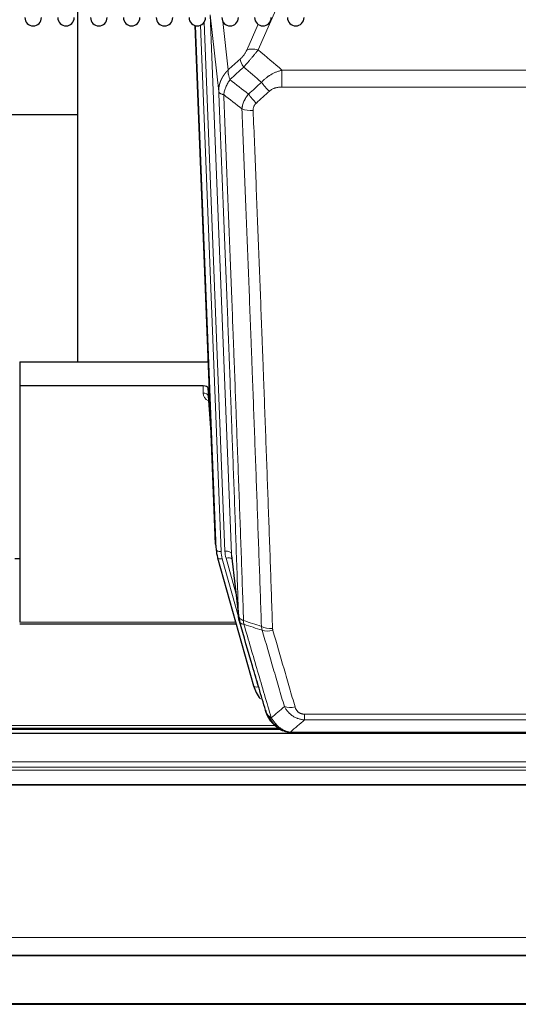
# Model space of a CAD drawing. Header units: inches. Extents: x 0 to 23760, y -13 to 16800.
# Tile 66 of 256: x 6342 to 6648, y 5847 to 6453. Entities that reach past the tile are written whole.
import ezdxf

# ---------------------------------------------------------------- set-up
doc = ezdxf.new("R2010")
doc.units = ezdxf.units.IN
doc.layers.add('1', color=7, linetype='Continuous', true_color=0xffffff)
doc.layers.add('254', color=7, linetype='Continuous', true_color=0xffffff)

msp = doc.modelspace()

# ---------------------------------------------------------------- linework, layer by layer
at = {"layer": '1', "color": 2, "linetype": 'Continuous', "lineweight": 25}
for p, q in [((6377.174, 6469.515), (6377.174, 6242.715)), ((6462.109, 6130.421), (6449.536, 6449.784)), ((6377.111, 6394.75), (6305.102, 6394.75)), ((6341.514, 6242.708), (6457.688, 6242.708)), ((6341.514, 6242.708), (6341.514, 6227.898)), ((6341.514, 6227.898), (6341.514, 6082.43)), ((6454.416, 6227.898), (6341.514, 6227.898)), ((6457.415, 6226.648), (6457.404, 6222.071)), ((6459.238, 6203.366), (6457.415, 6226.648)), ((6457.411, 6221.892), (6459.618, 6193.692)), ((6462.231, 6128.836), (6462.605, 6125.577)), ((6471.906, 6123.435), (6476.322, 6084.916)), ((6463.267, 6122.211), (6463.286, 6122.115)), ((6463.286, 6122.115), (6485.46, 6043.229)), ((6341.514, 6081.399), (6474.732, 6081.399)), ((6177.519, 6016.643), (6501.441, 6016.643)), ((6503.511, 6015.613), (6503.411, 6015.641)), ((6864.013, 6013.946), (5725.013, 6013.946)), ((6510.453, 6014.137), (6728.574, 6014.137)), ((5725.013, 5877.453), (6864.013, 5877.453)), ((5725.013, 5877.271), (6864.013, 5877.271)), ((5725.013, 5847.143), (6864.013, 5847.143))]:
    msp.add_line(p, q, dxfattribs=at)
at = {"layer": '1', "color": 110, "linetype": 'Continuous', "lineweight": 13}
for p, q in [((6503.681, 6469.878), (6488.301, 6434.847)), ((6455.006, 6451.818), (6467.824, 6126.235)), ((6458.75, 6456.502), (6471.816, 6124.608)), ((6463.998, 6409.096), (6458.75, 6456.502)), ((6466.503, 6452.344), (6469.812, 6422.448)), ((6462.483, 6127.162), (6449.784, 6449.725)), ((6452.719, 6449.994), (6465.477, 6125.942)), ((6481.239, 6434.698), (6488.219, 6450.596)), ((6502.927, 6422.328), (6736.1, 6422.328)), ((6502.927, 6411.896), (6502.927, 6422.328)), ((6736.1, 6411.896), (6502.927, 6411.896)), ((6454.406, 6223.482), (6454.416, 6227.898)), ((6457.404, 6222.071), (6459.611, 6193.884)), ((6462.109, 6130.421), (6462.483, 6127.162)), ((6471.816, 6124.608), (6476.193, 6086.428)), ((6466.174, 6121.541), (6476.247, 6085.707)), ((6474.547, 6100.396), (6468.521, 6121.834)), ((6341.514, 6082.43), (6474.445, 6082.43)), ((6483.623, 6059.466), (6488.348, 6042.655)), ((6516.842, 6022.268), (6516.842, 6025.801)), ((6516.842, 6025.801), (6722.185, 6025.801)), ((6722.185, 6022.268), (6516.842, 6022.268)), ((6178.336, 6017.204), (6500.623, 6017.204)), ((6180.269, 6018.817), (6498.616, 6018.817)), ((6503.411, 6015.641), (6503.343, 6015.799)), ((6508.111, 6014.8), (6730.916, 6014.8)), ((5725.013, 5996.489), (6864.013, 5996.489)), ((5725.013, 5993.247), (6864.013, 5993.247)), ((5725.013, 5991.403), (6864.013, 5991.403)), ((5725.013, 5982.489), (6864.013, 5982.489)), ((5725.013, 5982.045), (6864.013, 5982.045)), ((5725.013, 5888.218), (6864.013, 5888.218)), ((5725.013, 5847.688), (6864.013, 5847.688))]:
    msp.add_line(p, q, dxfattribs=at)
at = {"layer": '1', "color": 2, "linetype": 'Continuous', "lineweight": 25}
for centre in [(6349.814, 6454.724), (6370.014, 6454.724), (6390.214, 6454.724), (6410.414, 6454.724), (6430.614, 6454.724), (6450.814, 6454.724), (6471.014, 6454.724), (6491.214, 6454.724), (6511.414, 6454.724)]:
    msp.add_arc(centre, 5.1, 180, 0, dxfattribs=at)
at = {"layer": '1', "color": 110, "linetype": 'Continuous', "lineweight": 13}
for centre, major_axis, ratio, start_param, end_param in [((6488.301, 6428.676), (-9.156, 4.02), 0.5833249, 4.9631119, 5.806783), ((6484.213, 6423.078), (6.719, -7.407), 0.3029797, 3.5431496, 4.2886573), ((6495.169, 6413.691), (6.736, -7.391), 0.3030979, 4.2875497, 5.03344), ((6487.16, 6406.398), (6.729, -7.397), 0.3051216, 4.2889758, 5.0360109), ((6485.188, 6401.805), (-9.992, -0.404), 0.431453, 0.7935197, 1.5533391), ((6460.409, 6223.482), (-6.003, -0.046), 0.8757409, 6.2743462, 7.3700502), ((6454.406, 6222.028), (-3, 0.007), 0.4848086, 3.1763596, 4.7135294), ((6465.477, 6127.328), (2.998, 0.118), 0.4614673, 3.175787, 4.6942235), ((6489.495, 6126.692), (-24.033, -0.038), 0.8858289, 0.0334668, 0.2426182), ((6467.824, 6124.388), (3.997, 0.157), 0.4614673, 0.0341943, 1.5526308), ((6491.842, 6126.985), (-24.033, -0.038), 0.8858289, 0.0334668, 0.2426182), ((6466.174, 6122.926), (2.888, 0.812), 0.4480327, 3.1416079, 4.5871119), ((6468.521, 6119.987), (3.851, 1.082), 0.4480327, 0.2500116, 1.4455193), ((6497.147, 6084.078), (-9.994, -0.345), 0.559112, 0.7940626, 1.551472), ((6497.334, 6082.905), (-9.604, -2.788), 0.5442898, 0.6684637, 1.414101), ((6488.348, 6044.04), (2.888, 0.812), 0.4480327, 3.1416079, 4.5871119), ((6510.995, 6036.023), (-9.598, -2.808), 0.562843, 0.6646512, 1.4076092)]:
    msp.add_ellipse(centre, major_axis=major_axis, ratio=ratio, start_param=start_param, end_param=end_param, dxfattribs=at)
at = {"layer": '1', "color": 2, "linetype": 'Continuous', "lineweight": 25}
for centre, major_axis, ratio, start_param, end_param in [((6454.417, 6226.604), (3, 0), 0.4313147, 0.033781, 1.5709509), ((6489.13, 6131.264), (-27.037, -0.043), 0.8858289, 0.0334668, 0.0997972), ((6489.495, 6128.078), (-27.027, -0.37), 0.8864308, 0.02276, 0.2319114), ((6511.655, 6049.242), (-27.014, -0.465), 0.8900028, 0.2292736, 0.603805)]:
    msp.add_ellipse(centre, major_axis=major_axis, ratio=ratio, start_param=start_param, end_param=end_param, dxfattribs=at)
at = {"layer": '1', "color": 110, "linetype": 'Continuous', "lineweight": 13}
for points, knots in [([(6481.239, 6434.698), (6481.214, 6434.64), (6481.188, 6434.582), (6481.135, 6434.466), (6481.108, 6434.408), (6481.025, 6434.232), (6480.968, 6434.114), (6480.788, 6433.759), (6480.66, 6433.52), (6480.452, 6433.157), (6480.38, 6433.036), (6480.268, 6432.852), (6480.212, 6432.76), (6480.153, 6432.668), (6480.114, 6432.606), (6480.094, 6432.575), (6479.915, 6432.297), (6479.748, 6432.052), (6479.397, 6431.566), (6479.213, 6431.325), (6478.973, 6431.026), (6478.9, 6430.937), (6478.826, 6430.847), (6478.776, 6430.788), (6478.751, 6430.758), (6478.626, 6430.611), (6478.525, 6430.494), (6478.218, 6430.151), (6478.01, 6429.931), (6477.586, 6429.504), (6477.371, 6429.298), (6477.152, 6429.1)], [0, 0, 0, 0, 0.03125, 0.03125, 0.0625, 0.0625, 0.125, 0.125, 0.25, 0.25, 0.3125, 0.3125, 0.34375, 0.359375, 0.359375, 0.375, 0.375, 0.5, 0.5, 0.625, 0.625, 0.65625, 0.671875, 0.671875, 0.6875, 0.6875, 0.75, 0.75, 0.875, 0.875, 1, 1, 1, 1]), ([(6479.405, 6424.267), (6479.789, 6424.706), (6480.559, 6425.59), (6481.335, 6426.489), (6481.919, 6427.17), (6482.114, 6427.397), (6482.358, 6427.683), (6482.407, 6427.741), (6482.504, 6427.855), (6482.651, 6428.027), (6482.796, 6428.198), (6483.28, 6428.768), (6483.664, 6429.222), (6484.423, 6430.125), (6484.798, 6430.574), (6485.263, 6431.133), (6485.356, 6431.245), (6485.54, 6431.467), (6485.815, 6431.799), (6486.085, 6432.126), (6486.62, 6432.776), (6486.967, 6433.201), (6487.477, 6433.827), (6487.645, 6434.034), (6487.893, 6434.342), (6487.976, 6434.444), (6488.139, 6434.647), (6488.22, 6434.747), (6488.301, 6434.847)], [0, 0, 0, 0, 0.125, 0.25, 0.25, 0.3125, 0.3125, 0.328125, 0.328125, 0.34375, 0.375, 0.375, 0.5, 0.5, 0.625, 0.625, 0.65625, 0.65625, 0.6875, 0.75, 0.75, 0.875, 0.875, 0.9375, 0.9375, 0.96875, 0.96875, 1, 1, 1, 1]), ([(6463.998, 6409.096), (6463.997, 6409.116), (6463.995, 6409.156), (6463.994, 6409.215), (6463.992, 6409.275), (6463.991, 6409.335), (6463.989, 6409.394), (6463.989, 6409.454), (6463.988, 6409.514), (6463.987, 6409.574), (6463.987, 6409.633), (6463.987, 6409.693), (6463.988, 6409.752), (6463.988, 6409.812), (6463.989, 6409.872), (6463.99, 6409.931), (6463.991, 6409.991), (6463.992, 6410.05), (6463.994, 6410.11), (6463.996, 6410.169), (6463.998, 6410.229), (6464.001, 6410.288), (6464.003, 6410.348), (6464.006, 6410.407), (6464.009, 6410.467), (6464.012, 6410.526), (6464.016, 6410.585), (6464.02, 6410.645), (6464.024, 6410.704), (6464.028, 6410.763), (6464.032, 6410.823), (6464.037, 6410.882), (6464.042, 6410.941), (6464.047, 6411), (6464.052, 6411.059), (6464.058, 6411.119), (6464.064, 6411.178), (6464.07, 6411.237), (6464.076, 6411.296), (6464.083, 6411.355), (6464.089, 6411.414), (6464.096, 6411.473), (6464.103, 6411.532), (6464.111, 6411.59), (6464.118, 6411.649), (6464.126, 6411.708), (6464.134, 6411.767), (6464.142, 6411.825), (6464.151, 6411.884), (6464.16, 6411.943), (6464.168, 6412.001), (6464.178, 6412.06), (6464.187, 6412.118), (6464.197, 6412.177), (6464.206, 6412.235), (6464.216, 6412.294), (6464.227, 6412.352), (6464.237, 6412.41), (6464.248, 6412.469), (6464.259, 6412.527), (6464.27, 6412.585), (6464.281, 6412.643), (6464.292, 6412.701), (6464.304, 6412.759), (6464.316, 6412.817), (6464.328, 6412.875), (6464.341, 6412.933), (6464.353, 6412.991), (6464.366, 6413.049), (6464.379, 6413.107), (6464.392, 6413.164), (6464.406, 6413.222), (6464.419, 6413.279), (6464.433, 6413.337), (6464.447, 6413.394), (6464.461, 6413.452), (6464.476, 6413.509), (6464.49, 6413.567), (6464.505, 6413.624), (6464.52, 6413.681), (6464.535, 6413.738), (6464.551, 6413.795), (6464.567, 6413.852), (6464.582, 6413.909), (6464.599, 6413.966), (6464.615, 6414.023), (6464.631, 6414.08), (6464.648, 6414.136), (6464.665, 6414.193), (6464.682, 6414.25), (6464.699, 6414.306), (6464.717, 6414.363), (6464.734, 6414.419), (6464.752, 6414.476), (6464.77, 6414.532), (6464.788, 6414.588), (6464.807, 6414.644), (6464.826, 6414.7), (6464.844, 6414.756), (6464.863, 6414.812), (6464.883, 6414.868), (6464.902, 6414.924), (6464.922, 6414.98), (6464.941, 6415.035), (6464.961, 6415.091), (6464.982, 6415.146), (6465.002, 6415.202), (6465.022, 6415.257), (6465.043, 6415.313), (6465.064, 6415.368), (6465.085, 6415.423), (6465.107, 6415.478), (6465.128, 6415.533), (6465.15, 6415.588), (6465.172, 6415.643), (6465.194, 6415.698), (6465.216, 6415.752), (6465.238, 6415.807), (6465.261, 6415.862), (6465.284, 6415.916), (6465.307, 6415.971), (6465.33, 6416.025), (6465.353, 6416.079), (6465.377, 6416.133), (6465.4, 6416.188), (6465.424, 6416.242), (6465.448, 6416.295), (6465.472, 6416.349), (6465.497, 6416.403), (6465.521, 6416.457), (6465.546, 6416.51), (6465.571, 6416.564), (6465.596, 6416.617), (6465.621, 6416.671), (6465.647, 6416.724), (6465.672, 6416.777), (6465.698, 6416.83), (6465.724, 6416.883), (6465.75, 6416.936), (6465.776, 6416.989), (6465.803, 6417.042), (6465.829, 6417.095), (6465.856, 6417.147), (6465.883, 6417.2), (6465.91, 6417.252), (6465.938, 6417.304), (6465.965, 6417.357), (6465.993, 6417.409), (6466.02, 6417.461), (6466.048, 6417.513), (6466.076, 6417.565), (6466.105, 6417.617), (6466.133, 6417.668), (6466.162, 6417.72), (6466.191, 6417.771), (6466.219, 6417.823), (6466.249, 6417.874), (6466.278, 6417.925), (6466.307, 6417.977), (6466.337, 6418.028), (6466.366, 6418.079), (6466.396, 6418.129), (6466.426, 6418.18), (6466.457, 6418.231), (6466.487, 6418.282), (6466.517, 6418.332), (6466.548, 6418.382), (6466.579, 6418.433), (6466.61, 6418.483), (6466.641, 6418.533), (6466.672, 6418.583), (6466.703, 6418.633), (6466.735, 6418.683), (6466.767, 6418.732), (6466.799, 6418.782), (6466.83, 6418.832), (6466.863, 6418.881), (6466.895, 6418.93), (6466.927, 6418.979), (6466.96, 6419.029), (6466.993, 6419.078), (6467.025, 6419.126), (6467.058, 6419.175), (6467.092, 6419.224), (6467.125, 6419.273), (6467.158, 6419.321), (6467.192, 6419.37), (6467.226, 6419.418), (6467.259, 6419.466), (6467.293, 6419.514), (6467.328, 6419.562), (6467.362, 6419.61), (6467.396, 6419.658), (6467.431, 6419.705), (6467.466, 6419.753), (6467.5, 6419.8), (6467.535, 6419.848), (6467.57, 6419.895), (6467.606, 6419.942), (6467.641, 6419.989), (6467.676, 6420.036), (6467.712, 6420.083), (6467.748, 6420.13), (6467.784, 6420.176), (6467.82, 6420.223), (6467.856, 6420.269), (6467.892, 6420.316), (6467.928, 6420.362), (6467.965, 6420.408), (6468.001, 6420.454), (6468.038, 6420.5), (6468.075, 6420.545), (6468.112, 6420.591), (6468.149, 6420.637), (6468.187, 6420.682), (6468.224, 6420.727), (6468.261, 6420.773), (6468.299, 6420.818), (6468.337, 6420.863), (6468.375, 6420.908), (6468.413, 6420.952), (6468.451, 6420.997), (6468.489, 6421.041), (6468.527, 6421.086), (6468.566, 6421.13), (6468.604, 6421.174), (6468.643, 6421.218), (6468.682, 6421.262), (6468.721, 6421.306), (6468.76, 6421.35), (6468.799, 6421.394), (6468.838, 6421.437), (6468.878, 6421.481), (6468.917, 6421.524), (6468.957, 6421.567), (6468.996, 6421.61), (6469.036, 6421.653), (6469.076, 6421.696), (6469.116, 6421.739), (6469.156, 6421.781), (6469.196, 6421.824), (6469.237, 6421.866), (6469.277, 6421.909), (6469.318, 6421.951), (6469.358, 6421.993), (6469.399, 6422.035), (6469.44, 6422.076), (6469.481, 6422.118), (6469.522, 6422.16), (6469.563, 6422.201), (6469.605, 6422.243), (6469.646, 6422.284), (6469.687, 6422.325), (6469.729, 6422.366), (6469.771, 6422.407), (6469.799, 6422.434), (6469.812, 6422.448)], [0, 0, 0, 0, 0.0042303, 0.0084583, 0.0126838, 0.016907, 0.0211277, 0.0253461, 0.0295621, 0.0337757, 0.037987, 0.0421959, 0.0464023, 0.0506064, 0.0548082, 0.0590075, 0.0632045, 0.0673991, 0.0715913, 0.0757811, 0.0799686, 0.0841537, 0.0883364, 0.0925167, 0.0966947, 0.1008703, 0.1050435, 0.1092144, 0.1133829, 0.117549, 0.1217128, 0.1258741, 0.1300332, 0.1341898, 0.1383441, 0.1424961, 0.1466456, 0.1507929, 0.1549377, 0.1590802, 0.1632203, 0.1673581, 0.1714935, 0.1756266, 0.1797573, 0.1838856, 0.1880116, 0.1921352, 0.1962565, 0.2003755, 0.204492, 0.2086063, 0.2127182, 0.2168277, 0.2209349, 0.2250397, 0.2291422, 0.2332423, 0.2373401, 0.2414356, 0.2455287, 0.2496195, 0.2537079, 0.257794, 0.2618777, 0.2659591, 0.2700382, 0.2741149, 0.2781893, 0.2822614, 0.2863311, 0.2903985, 0.2944635, 0.2985262, 0.3025866, 0.3066447, 0.3107004, 0.3147538, 0.3188048, 0.3228536, 0.3269, 0.3309441, 0.3349858, 0.3390253, 0.3430624, 0.3470972, 0.3511296, 0.3551598, 0.3591876, 0.3632131, 0.3672363, 0.3712571, 0.3752757, 0.3792919, 0.3833058, 0.3873174, 0.3913267, 0.3953337, 0.3993384, 0.4033407, 0.4073408, 0.4113385, 0.4153339, 0.419327, 0.4233179, 0.4273064, 0.4312926, 0.4352765, 0.4392581, 0.4432373, 0.4472143, 0.451189, 0.4551614, 0.4591315, 0.4630993, 0.4670648, 0.471028, 0.4749889, 0.4789475, 0.4829038, 0.4868578, 0.4908095, 0.494759, 0.4987061, 0.502651, 0.5065936, 0.5105338, 0.5144718, 0.5184076, 0.522341, 0.5262721, 0.530201, 0.5341276, 0.5380519, 0.5419739, 0.5458936, 0.5498111, 0.5537262, 0.5576392, 0.5615498, 0.5654581, 0.5693642, 0.573268, 0.5771696, 0.5810688, 0.5849658, 0.5888606, 0.592753, 0.5966432, 0.6005311, 0.6044168, 0.6083002, 0.6121813, 0.6160602, 0.6199368, 0.6238111, 0.6276832, 0.6315531, 0.6354206, 0.6392859, 0.643149, 0.6470098, 0.6508684, 0.6547247, 0.6585787, 0.6624305, 0.66628, 0.6701273, 0.6739724, 0.6778152, 0.6816557, 0.685494, 0.6893301, 0.6931639, 0.6969955, 0.7008248, 0.7046519, 0.7084768, 0.7122994, 0.7161198, 0.7199379, 0.7237539, 0.7275675, 0.731379, 0.7351882, 0.7389952, 0.7427999, 0.7466024, 0.7504027, 0.7542008, 0.7579966, 0.7617902, 0.7655816, 0.7693708, 0.7731577, 0.7769424, 0.7807249, 0.7845052, 0.7882833, 0.7920591, 0.7958327, 0.7996042, 0.8033734, 0.8071403, 0.8109051, 0.8146677, 0.818428, 0.8221862, 0.8259421, 0.8296958, 0.8334474, 0.8371967, 0.8409438, 0.8446887, 0.8484314, 0.8521719, 0.8559102, 0.8596463, 0.8633802, 0.867112, 0.8708415, 0.8745688, 0.8782939, 0.8820169, 0.8857376, 0.8894562, 0.8931726, 0.8968867, 0.9005987, 0.9043086, 0.9080162, 0.9117216, 0.9154249, 0.919126, 0.9228249, 0.9265216, 0.9302161, 0.9339085, 0.9375987, 0.9412867, 0.9449725, 0.9486562, 0.9523377, 0.956017, 0.9596942, 0.9633691, 0.967042, 0.9707126, 0.9743811, 0.9780474, 0.9817116, 0.9853736, 0.9890334, 0.9926911, 0.9963466, 1, 1, 1, 1]), ([(6470.918, 6416.561), (6470.812, 6416.845), (6470.711, 6417.127), (6470.524, 6417.684), (6470.437, 6417.959), (6470.277, 6418.502), (6470.205, 6418.769), (6470.076, 6419.293), (6470.019, 6419.55), (6469.923, 6420.051), (6469.883, 6420.295), (6469.82, 6420.769), (6469.798, 6420.999), (6469.757, 6421.664), (6469.766, 6422.075), (6469.812, 6422.448)], [0, 0, 0, 0, 0.125, 0.125, 0.25, 0.25, 0.375, 0.375, 0.5, 0.5, 0.625, 0.625, 0.75, 0.75, 1, 1, 1, 1]), ([(6490.351, 6414.877), (6490.551, 6415.105), (6490.757, 6415.33), (6491.074, 6415.662), (6491.181, 6415.772), (6491.398, 6415.989), (6491.507, 6416.096), (6492.06, 6416.628), (6492.521, 6417.034), (6493.478, 6417.812), (6493.974, 6418.183), (6494.616, 6418.625), (6494.745, 6418.713), (6494.941, 6418.842), (6495.007, 6418.885), (6495.138, 6418.97), (6495.204, 6419.012), (6495.535, 6419.222), (6495.87, 6419.425), (6496.21, 6419.621), (6496.346, 6419.699), (6496.414, 6419.737), (6496.62, 6419.852), (6496.757, 6419.927), (6497.171, 6420.148), (6497.448, 6420.289), (6498.286, 6420.698), (6498.851, 6420.95), (6499.994, 6421.412), (6500.572, 6421.623), (6501.74, 6422.005), (6502.331, 6422.176), (6502.927, 6422.328)], [0, 0, 0, 0, 0.0625, 0.0625, 0.09375, 0.09375, 0.125, 0.125, 0.25, 0.25, 0.375, 0.375, 0.40625, 0.40625, 0.421875, 0.421875, 0.4375, 0.4375, 0.5, 0.515625, 0.515625, 0.53125, 0.53125, 0.5625, 0.5625, 0.625, 0.625, 0.75, 0.75, 0.875, 0.875, 1, 1, 1, 1]), ([(6467.053, 6407.315), (6467.182, 6408.06), (6467.36, 6408.823), (6467.817, 6410.367), (6468.095, 6411.149), (6468.582, 6412.323), (6468.757, 6412.714), (6469.129, 6413.495), (6469.327, 6413.884), (6469.953, 6415.046), (6470.415, 6415.813), (6470.918, 6416.561)], [0, 0, 0, 0, 0.25, 0.25, 0.5, 0.5, 0.625, 0.625, 0.75, 0.75, 1, 1, 1, 1]), ([(6476.193, 6086.428), (6475.748, 6099.275), (6474.842, 6125.126), (6473.435, 6164.37), (6472.465, 6190.844), (6471.911, 6205.823), (6471.849, 6207.488), (6471.725, 6210.822), (6471.539, 6215.825), (6471.103, 6227.524), (6470.724, 6237.593), (6470.406, 6246.007), (6470.342, 6247.691), (6470.214, 6251.06), (6470.023, 6256.118), (6469.572, 6267.942), (6469.182, 6278.114), (6468.396, 6298.51), (6467.333, 6325.837), (6465.692, 6367.231), (6464.567, 6395.096), (6463.998, 6409.096)], [0, 0, 0, 0, 0.125, 0.25, 0.375, 0.375, 0.390625, 0.390625, 0.40625, 0.4375, 0.5, 0.5, 0.515625, 0.515625, 0.53125, 0.5625, 0.625, 0.625, 0.75, 0.875, 1, 1, 1, 1]), ([(6463.998, 6409.096), (6464.027, 6408.892), (6464.117, 6408.697), (6464.34, 6408.422), (6464.429, 6408.334), (6464.635, 6408.165), (6464.752, 6408.084), (6465.013, 6407.931), (6465.158, 6407.858), (6465.472, 6407.722), (6465.642, 6407.659), (6466.006, 6407.543), (6466.2, 6407.49), (6466.61, 6407.394), (6466.827, 6407.352), (6467.053, 6407.315)], [0, 0, 0, 0, 0.25, 0.25, 0.375, 0.375, 0.5, 0.5, 0.625, 0.625, 0.75, 0.75, 0.875, 0.875, 1, 1, 1, 1]), ([(6495.169, 6409.421), (6495.294, 6409.536), (6495.424, 6409.646), (6495.626, 6409.805), (6495.694, 6409.858), (6495.832, 6409.959), (6495.901, 6410.009), (6496.254, 6410.251), (6496.548, 6410.427), (6497.158, 6410.745), (6497.474, 6410.888), (6497.882, 6411.048), (6497.964, 6411.079), (6498.129, 6411.139), (6498.211, 6411.168), (6498.459, 6411.252), (6498.626, 6411.304), (6499.127, 6411.449), (6499.464, 6411.531), (6500.144, 6411.668), (6500.486, 6411.724), (6501.176, 6411.811), (6501.523, 6411.844), (6502.222, 6411.886), (6502.574, 6411.896), (6502.927, 6411.896)], [0, 0, 0, 0, 0.0625, 0.0625, 0.09375, 0.09375, 0.125, 0.125, 0.25, 0.25, 0.375, 0.375, 0.40625, 0.40625, 0.4375, 0.4375, 0.5, 0.5, 0.625, 0.625, 0.75, 0.75, 0.875, 0.875, 1, 1, 1, 1]), ([(6467.053, 6407.315), (6467.624, 6393.262), (6468.752, 6365.292), (6470.397, 6323.74), (6471.464, 6296.309), (6472.252, 6275.836), (6472.643, 6265.625), (6473.095, 6253.757), (6473.287, 6248.68), (6473.415, 6245.297), (6473.479, 6243.607), (6473.798, 6235.161), (6474.178, 6225.054), (6474.615, 6213.31), (6474.802, 6208.288), (6474.926, 6204.942), (6474.988, 6203.27), (6475.544, 6188.233), (6476.517, 6161.658), (6477.928, 6122.265), (6478.836, 6096.316), (6479.282, 6083.419)], [0, 0, 0, 0, 0.125, 0.25, 0.375, 0.375, 0.4375, 0.46875, 0.484375, 0.484375, 0.5, 0.5, 0.5625, 0.59375, 0.609375, 0.609375, 0.625, 0.625, 0.75, 0.875, 1, 1, 1, 1]), ([(6478.305, 6398.448), (6478.341, 6398.842), (6478.394, 6399.237), (6478.483, 6399.731), (6478.501, 6399.83), (6478.541, 6400.028), (6478.562, 6400.127), (6478.627, 6400.424), (6478.675, 6400.621), (6478.832, 6401.212), (6479.073, 6401.996), (6479.381, 6402.772), (6479.637, 6403.351), (6479.749, 6403.592), (6479.868, 6403.832), (6479.916, 6403.928), (6479.94, 6403.976), (6480.013, 6404.119), (6480.063, 6404.214), (6480.317, 6404.689), (6480.536, 6405.063), (6481.001, 6405.798), (6481.495, 6406.522), (6482.047, 6407.222), (6482.338, 6407.566)], [0, 0, 0, 0, 0.125, 0.125, 0.15625, 0.15625, 0.1875, 0.1875, 0.25, 0.25, 0.375, 0.5, 0.5, 0.5625, 0.578125, 0.578125, 0.59375, 0.59375, 0.625, 0.625, 0.75, 0.75, 0.875, 1, 1, 1, 1]), ([(6490.279, 6079.851), (6489.841, 6092.548), (6488.949, 6118.093), (6488.027, 6143.94), (6487.324, 6163.438), (6487.088, 6169.956), (6486.612, 6183.031), (6486.372, 6189.586), (6485.645, 6209.311), (6485.153, 6222.531), (6484.529, 6239.145), (6484.404, 6242.472), (6484.152, 6249.134), (6483.773, 6259.139), (6483.39, 6269.181), (6482.618, 6289.314), (6481.575, 6316.288), (6479.965, 6357.14), (6478.863, 6384.635), (6478.305, 6398.448)], [0, 0, 0, 0, 0.125, 0.25, 0.25, 0.3125, 0.3125, 0.375, 0.375, 0.5, 0.5, 0.53125, 0.53125, 0.5625, 0.625, 0.625, 0.75, 0.875, 1, 1, 1, 1]), ([(6485.188, 6397.487), (6485.18, 6397.701), (6485.182, 6397.914), (6485.199, 6398.18), (6485.203, 6398.233), (6485.213, 6398.34), (6485.218, 6398.393), (6485.237, 6398.552), (6485.253, 6398.657), (6485.308, 6398.971), (6485.357, 6399.178), (6485.477, 6399.585), (6485.549, 6399.785), (6485.675, 6400.082), (6485.72, 6400.18), (6485.793, 6400.326), (6485.818, 6400.374), (6485.869, 6400.471), (6485.895, 6400.518), (6486.03, 6400.755), (6486.148, 6400.938), (6486.404, 6401.291), (6486.542, 6401.461), (6486.837, 6401.789), (6486.994, 6401.947), (6487.16, 6402.099)], [0, 0, 0, 0, 0.125, 0.125, 0.15625, 0.15625, 0.1875, 0.1875, 0.25, 0.25, 0.375, 0.375, 0.5, 0.5, 0.5625, 0.5625, 0.59375, 0.59375, 0.625, 0.625, 0.75, 0.75, 0.875, 0.875, 1, 1, 1, 1]), ([(6485.188, 6397.487), (6485.746, 6383.657), (6486.846, 6356.127), (6488.454, 6315.223), (6489.496, 6288.214), (6490.267, 6268.056), (6490.649, 6258.001), (6491.028, 6247.983), (6491.279, 6241.313), (6491.404, 6237.982), (6492.028, 6221.346), (6492.519, 6208.109), (6493.244, 6188.36), (6493.484, 6181.796), (6493.96, 6168.705), (6494.196, 6162.179), (6494.898, 6142.656), (6495.819, 6116.776), (6496.709, 6091.198), (6497.147, 6078.485)], [0, 0, 0, 0, 0.125, 0.25, 0.375, 0.375, 0.4375, 0.46875, 0.46875, 0.5, 0.5, 0.625, 0.625, 0.6875, 0.6875, 0.75, 0.75, 0.875, 1, 1, 1, 1]), ([(6476.193, 6086.428), (6476.194, 6086.42), (6476.196, 6086.404), (6476.199, 6086.38), (6476.202, 6086.357), (6476.205, 6086.333), (6476.209, 6086.309), (6476.213, 6086.286), (6476.218, 6086.262), (6476.222, 6086.238), (6476.227, 6086.215), (6476.232, 6086.191), (6476.238, 6086.168), (6476.243, 6086.144), (6476.249, 6086.121), (6476.255, 6086.097), (6476.261, 6086.074), (6476.268, 6086.05), (6476.275, 6086.027), (6476.282, 6086.003), (6476.289, 6085.98), (6476.297, 6085.957), (6476.305, 6085.933), (6476.313, 6085.91), (6476.321, 6085.887), (6476.33, 6085.864), (6476.339, 6085.84), (6476.348, 6085.817), (6476.357, 6085.794), (6476.367, 6085.771), (6476.377, 6085.748), (6476.387, 6085.725), (6476.397, 6085.702), (6476.408, 6085.679), (6476.419, 6085.656), (6476.43, 6085.633), (6476.441, 6085.61), (6476.453, 6085.587), (6476.465, 6085.564), (6476.477, 6085.541), (6476.489, 6085.519), (6476.502, 6085.496), (6476.515, 6085.473), (6476.528, 6085.451), (6476.541, 6085.428), (6476.555, 6085.405), (6476.569, 6085.383), (6476.583, 6085.36), (6476.597, 6085.338), (6476.612, 6085.316), (6476.626, 6085.293), (6476.642, 6085.271), (6476.657, 6085.249), (6476.672, 6085.227), (6476.688, 6085.204), (6476.704, 6085.182), (6476.72, 6085.16), (6476.737, 6085.138), (6476.754, 6085.116), (6476.771, 6085.094), (6476.788, 6085.073), (6476.805, 6085.051), (6476.823, 6085.029), (6476.841, 6085.007), (6476.859, 6084.986), (6476.878, 6084.964), (6476.896, 6084.943), (6476.915, 6084.921), (6476.934, 6084.9), (6476.954, 6084.878), (6476.973, 6084.857), (6476.993, 6084.836), (6477.013, 6084.815), (6477.034, 6084.793), (6477.054, 6084.772), (6477.075, 6084.751), (6477.102, 6084.724), (6477.136, 6084.691), (6477.177, 6084.652), (6477.218, 6084.614), (6477.261, 6084.576), (6477.304, 6084.538), (6477.348, 6084.5), (6477.393, 6084.463), (6477.438, 6084.426), (6477.485, 6084.389), (6477.532, 6084.352), (6477.58, 6084.316), (6477.628, 6084.28), (6477.678, 6084.245), (6477.728, 6084.21), (6477.779, 6084.175), (6477.831, 6084.14), (6477.883, 6084.106), (6477.936, 6084.072), (6477.99, 6084.039), (6478.045, 6084.005), (6478.1, 6083.972), (6478.156, 6083.94), (6478.213, 6083.908), (6478.271, 6083.876), (6478.329, 6083.845), (6478.388, 6083.814), (6478.447, 6083.783), (6478.507, 6083.753), (6478.568, 6083.723), (6478.63, 6083.693), (6478.692, 6083.664), (6478.755, 6083.635), (6478.819, 6083.607), (6478.883, 6083.579), (6478.948, 6083.551), (6479.014, 6083.524), (6479.08, 6083.497), (6479.147, 6083.471), (6479.214, 6083.445), (6479.259, 6083.428), (6479.282, 6083.419)], [0, 0, 0, 0, 0.0066687, 0.0133374, 0.0200061, 0.0266746, 0.0333432, 0.0400116, 0.0466801, 0.0533484, 0.0600168, 0.066685, 0.0733532, 0.0800214, 0.0866895, 0.0933575, 0.1000255, 0.1066935, 0.1133614, 0.1200292, 0.126697, 0.1333647, 0.1400324, 0.1467001, 0.1533676, 0.1600352, 0.1667026, 0.1733701, 0.1800374, 0.1867047, 0.193372, 0.2000392, 0.2067064, 0.2133735, 0.2200405, 0.2267075, 0.2333745, 0.2400414, 0.2467082, 0.253375, 0.2600418, 0.2667085, 0.2733751, 0.2800417, 0.2867082, 0.2933747, 0.3000412, 0.3067075, 0.3133739, 0.3200401, 0.3267064, 0.3333725, 0.3400387, 0.3467047, 0.3533708, 0.3600367, 0.3667026, 0.3733685, 0.3800343, 0.3867001, 0.3933658, 0.4000315, 0.4066971, 0.4133626, 0.4200281, 0.4266936, 0.433359, 0.4400243, 0.4466896, 0.4533549, 0.4600201, 0.4666852, 0.4733503, 0.4800154, 0.4866804, 0.4933453, 0.5000102, 0.5125098, 0.5250093, 0.5375088, 0.5500082, 0.5625077, 0.5750071, 0.5875066, 0.600006, 0.6125054, 0.6250049, 0.6375043, 0.6500037, 0.6625032, 0.6750026, 0.6875021, 0.7000016, 0.7125011, 0.7250006, 0.7375001, 0.7499997, 0.7624993, 0.7749989, 0.7874985, 0.7999982, 0.812498, 0.8249977, 0.8374975, 0.8499974, 0.8624973, 0.8749972, 0.8874972, 0.8999973, 0.9124974, 0.9249976, 0.9374978, 0.9499981, 0.9624985, 0.9749989, 0.9874994, 1, 1, 1, 1]), ([(6476.749, 6082.977), (6476.77, 6082.731), (6476.848, 6082.5), (6477.112, 6082.08), (6477.297, 6081.892), (6477.769, 6081.57), (6478.054, 6081.436), (6478.713, 6081.233), (6479.086, 6081.163), (6479.494, 6081.128)], [0, 0, 0, 0, 0.25, 0.25, 0.5, 0.5, 0.75, 0.75, 1, 1, 1, 1]), ([(6479.494, 6081.128), (6479.419, 6081.501), (6479.377, 6081.873), (6479.319, 6082.631), (6479.303, 6083.018), (6479.282, 6083.419)], [0, 0, 0, 0, 0.5, 0.5, 1, 1, 1, 1]), ([(6479.494, 6081.128), (6482.316, 6071.435), (6485.132, 6061.788), (6489.346, 6047.385), (6490.748, 6042.595), (6493.551, 6033.04), (6494.95, 6028.273), (6496.348, 6023.519)], [0, 0, 0, 0, 0.5, 0.5, 0.75, 0.75, 1, 1, 1, 1]), ([(6504.415, 6030.481), (6503.28, 6034.367), (6502.143, 6038.261), (6499.868, 6046.063), (6498.729, 6049.972), (6495.31, 6061.722), (6493.026, 6069.585), (6490.738, 6077.478)], [0, 0, 0, 0, 0.25, 0.25, 0.5, 0.5, 1, 1, 1, 1]), ([(6497.334, 6077.307), (6497.278, 6077.501), (6497.235, 6077.696), (6497.172, 6078.088), (6497.153, 6078.286), (6497.147, 6078.485)], [0, 0, 0, 0, 0.5, 0.5, 1, 1, 1, 1]), ([(6497.334, 6077.307), (6499.619, 6069.402), (6501.901, 6061.526), (6505.316, 6049.758), (6506.454, 6045.843), (6508.726, 6038.028), (6509.861, 6034.128), (6510.995, 6030.236)], [0, 0, 0, 0, 0.5, 0.5, 0.75, 0.75, 1, 1, 1, 1]), ([(6493.431, 6026.433), (6493.587, 6026.149), (6493.767, 6025.873), (6494.171, 6025.344), (6494.396, 6025.091), (6494.641, 6024.849)], [0, 0, 0, 0, 0.5, 0.5, 1, 1, 1, 1]), ([(6516.842, 6022.268), (6516.507, 6022.291), (6516.174, 6022.324), (6515.511, 6022.411), (6515.183, 6022.465), (6514.207, 6022.657), (6513.569, 6022.826), (6512.867, 6023.062), (6512.789, 6023.089), (6512.633, 6023.145), (6512.556, 6023.173), (6512.324, 6023.26), (6512.171, 6023.32), (6511.717, 6023.508), (6511.122, 6023.777), (6510.549, 6024.085), (6510.128, 6024.33), (6509.92, 6024.456), (6509.714, 6024.588), (6509.578, 6024.677), (6509.51, 6024.722), (6508.904, 6025.131), (6508.396, 6025.527), (6507.677, 6026.166), (6507.445, 6026.387), (6507.106, 6026.729), (6506.995, 6026.845), (6506.777, 6027.081), (6506.669, 6027.2), (6506.142, 6027.806), (6505.754, 6028.312), (6505.039, 6029.366), (6504.713, 6029.914), (6504.415, 6030.481)], [0, 0, 0, 0, 0.0625, 0.0625, 0.125, 0.125, 0.25, 0.25, 0.265625, 0.265625, 0.28125, 0.28125, 0.3125, 0.3125, 0.375, 0.4375, 0.4375, 0.46875, 0.484375, 0.484375, 0.5, 0.5, 0.625, 0.625, 0.6875, 0.6875, 0.71875, 0.71875, 0.75, 0.75, 0.875, 0.875, 1, 1, 1, 1]), ([(6516.842, 6025.801), (6516.66, 6025.801), (6516.477, 6025.807), (6516.113, 6025.833), (6515.934, 6025.853), (6515.578, 6025.907), (6515.403, 6025.94), (6515.056, 6026.022), (6514.885, 6026.071), (6514.674, 6026.141), (6514.632, 6026.155), (6514.548, 6026.185), (6514.424, 6026.232), (6514.303, 6026.282), (6514.064, 6026.387), (6513.756, 6026.54), (6513.469, 6026.718), (6513.296, 6026.838), (6513.261, 6026.862), (6513.193, 6026.912), (6513.16, 6026.937), (6513.06, 6027.013), (6512.995, 6027.065), (6512.805, 6027.224), (6512.686, 6027.334), (6512.459, 6027.562), (6512.352, 6027.68), (6512.149, 6027.923), (6512.054, 6028.048), (6511.941, 6028.209), (6511.918, 6028.241), (6511.875, 6028.306), (6511.853, 6028.338), (6511.789, 6028.437), (6511.748, 6028.503), (6511.63, 6028.702), (6511.556, 6028.837), (6511.419, 6029.109), (6511.356, 6029.247), (6511.179, 6029.664), (6511.079, 6029.948), (6510.995, 6030.236)], [0, 0, 0, 0, 0.0625, 0.0625, 0.125, 0.125, 0.1875, 0.1875, 0.25, 0.25, 0.265625, 0.265625, 0.28125, 0.3125, 0.3125, 0.375, 0.4375, 0.4375, 0.453125, 0.453125, 0.46875, 0.46875, 0.5, 0.5, 0.5625, 0.5625, 0.625, 0.625, 0.6875, 0.6875, 0.703125, 0.703125, 0.71875, 0.71875, 0.75, 0.75, 0.8125, 0.8125, 0.875, 0.875, 1, 1, 1, 1]), ([(6498.299, 6019.524), (6497.928, 6019.913), (6497.571, 6020.319), (6496.21, 6022.002), (6495.34, 6023.396), (6494.641, 6024.849)], [0, 0, 0, 0, 0.25, 0.25, 1, 1, 1, 1]), ([(6494.641, 6024.849), (6494.887, 6024.602), (6495.153, 6024.367), (6495.724, 6023.922), (6496.028, 6023.714), (6496.348, 6023.519)], [0, 0, 0, 0, 0.5, 0.5, 1, 1, 1, 1]), ([(6499.524, 6019.312), (6499.225, 6019.628), (6498.934, 6019.956), (6497.807, 6021.306), (6497.041, 6022.404), (6496.348, 6023.519)], [0, 0, 0, 0, 0.25, 0.25, 1, 1, 1, 1]), ([(6497.313, 6020.009), (6497.344, 6019.982), (6497.377, 6019.956), (6497.511, 6019.855), (6497.624, 6019.785), (6497.873, 6019.663), (6498.01, 6019.611), (6498.201, 6019.551), (6498.25, 6019.537), (6498.299, 6019.524)], [0, 0, 0, 0, 0.125, 0.125, 0.5, 0.5, 0.875, 0.875, 1, 1, 1, 1]), ([(6498.299, 6019.524), (6498.398, 6019.498), (6498.499, 6019.475), (6498.756, 6019.424), (6498.914, 6019.401), (6499.224, 6019.356), (6499.377, 6019.336), (6499.524, 6019.312)], [0, 0, 0, 0, 0.25, 0.25, 0.625, 0.625, 1, 1, 1, 1]), ([(6503.493, 6016.193), (6503.313, 6016.29), (6503.134, 6016.392), (6502.427, 6016.817), (6501.912, 6017.175), (6500.918, 6017.961), (6500.439, 6018.389), (6499.824, 6018.998), (6499.673, 6019.153), (6499.524, 6019.312)], [0, 0, 0, 0, 0.125, 0.125, 0.5, 0.5, 0.875, 0.875, 1, 1, 1, 1]), ([(6503.343, 6015.799), (6503.341, 6015.828), (6503.343, 6015.861), (6503.356, 6015.946), (6503.372, 6016.002), (6503.42, 6016.106), (6503.452, 6016.154), (6503.493, 6016.193)], [0, 0, 0, 0, 0.25, 0.25, 0.625, 0.625, 1, 1, 1, 1]), ([(6508.111, 6014.8), (6506.89, 6014.901), (6505.714, 6015.195), (6504.221, 6015.822), (6503.853, 6015.998), (6503.493, 6016.193)], [0, 0, 0, 0, 0.75, 0.75, 1, 1, 1, 1]), ([(6508.981, 6014.279), (6508.863, 6014.306), (6508.753, 6014.337), (6508.504, 6014.424), (6508.379, 6014.485), (6508.193, 6014.627), (6508.132, 6014.708), (6508.111, 6014.8)], [0, 0, 0, 0, 0.25, 0.25, 0.625, 0.625, 1, 1, 1, 1])]:
    msp.add_open_spline(points, degree=3, knots=knots, dxfattribs=at)
for points in [[(6488.301, 6434.847), (6493.18, 6430.677), (6498.055, 6426.503), (6502.927, 6422.328)], [(6469.812, 6422.448), (6472.259, 6424.663), (6474.706, 6426.88), (6477.152, 6429.1)], [(6479.405, 6424.267), (6476.576, 6421.696), (6473.747, 6419.128), (6470.918, 6416.561)], [(6490.351, 6414.877), (6486.705, 6418.008), (6483.056, 6421.139), (6479.405, 6424.267)], [(6470.918, 6416.561), (6474.723, 6413.558), (6478.529, 6410.56), (6482.338, 6407.566)], [(6482.338, 6407.566), (6485.009, 6410.001), (6487.68, 6412.438), (6490.351, 6414.877)], [(6495.169, 6409.421), (6492.5, 6406.978), (6489.83, 6404.538), (6487.16, 6402.099)], [(6478.305, 6398.448), (6474.552, 6401.4), (6470.802, 6404.355), (6467.053, 6407.315)], [(6479.282, 6083.419), (6482.947, 6082.232), (6486.613, 6081.042), (6490.279, 6079.851)], [(6490.738, 6077.478), (6486.989, 6078.697), (6483.241, 6079.914), (6479.494, 6081.128)], [(6490.738, 6077.478), (6490.625, 6077.862), (6490.437, 6078.641), (6490.32, 6079.444), (6490.279, 6079.851)], [(6496.348, 6023.519), (6499.022, 6025.842), (6501.711, 6028.162), (6504.415, 6030.481)], [(6516.842, 6022.268), (6513.914, 6019.781), (6511.004, 6017.292), (6508.111, 6014.8)]]:
    msp.add_open_spline(points, degree=3, dxfattribs=at)
at = {"layer": '1', "color": 2, "linetype": 'Continuous', "lineweight": 25}
for points, knots in [([(6476.749, 6082.977), (6476.744, 6082.994), (6476.734, 6083.029), (6476.719, 6083.081), (6476.704, 6083.134), (6476.688, 6083.189), (6476.673, 6083.245), (6476.658, 6083.302), (6476.642, 6083.359), (6476.627, 6083.419), (6476.611, 6083.479), (6476.596, 6083.54), (6476.581, 6083.603), (6476.565, 6083.666), (6476.55, 6083.731), (6476.535, 6083.797), (6476.52, 6083.864), (6476.505, 6083.932), (6476.49, 6084.001), (6476.475, 6084.072), (6476.46, 6084.144), (6476.446, 6084.216), (6476.432, 6084.29), (6476.418, 6084.365), (6476.404, 6084.442), (6476.39, 6084.519), (6476.377, 6084.598), (6476.356, 6084.724), (6476.33, 6084.893), (6476.302, 6085.1), (6476.278, 6085.292), (6476.259, 6085.47), (6476.243, 6085.632), (6476.23, 6085.779), (6476.22, 6085.911), (6476.212, 6086.028), (6476.206, 6086.13), (6476.202, 6086.217), (6476.198, 6086.289), (6476.196, 6086.345), (6476.194, 6086.386), (6476.193, 6086.412), (6476.193, 6086.424), (6476.193, 6086.428)], [0, 0, 0, 0, 0.0155037, 0.0313049, 0.0474035, 0.0637997, 0.0804935, 0.097485, 0.1147743, 0.1323613, 0.1502462, 0.1684289, 0.1869096, 0.2056883, 0.224765, 0.2441397, 0.2638126, 0.2837835, 0.3040527, 0.32462, 0.3454856, 0.3666494, 0.3881116, 0.409872, 0.4319308, 0.454288, 0.4769435, 0.4998975, 0.5635611, 0.6228928, 0.6778927, 0.7285606, 0.7748966, 0.8169007, 0.8545729, 0.8879131, 0.9169214, 0.9415977, 0.9619421, 0.9779545, 0.989635, 0.9969835, 1, 1, 1, 1]), ([(6492.792, 6028.208), (6491.461, 6032.73), (6490.128, 6037.263), (6487.461, 6046.35), (6486.125, 6050.903), (6482.115, 6064.596), (6479.435, 6073.766), (6476.749, 6082.977)], [0, 0, 0, 0, 0.25, 0.25, 0.5, 0.5, 1, 1, 1, 1]), ([(6496.823, 6020.711), (6496.812, 6020.724), (6496.788, 6020.75), (6496.753, 6020.79), (6496.718, 6020.831), (6496.682, 6020.872), (6496.646, 6020.914), (6496.609, 6020.957), (6496.573, 6021), (6496.535, 6021.045), (6496.497, 6021.09), (6496.459, 6021.135), (6496.421, 6021.182), (6496.382, 6021.229), (6496.343, 6021.276), (6496.304, 6021.325), (6496.264, 6021.374), (6496.224, 6021.424), (6496.183, 6021.475), (6496.143, 6021.527), (6496.102, 6021.579), (6496.06, 6021.632), (6496.019, 6021.686), (6495.977, 6021.741), (6495.935, 6021.796), (6495.892, 6021.853), (6495.849, 6021.91), (6495.806, 6021.967), (6495.763, 6022.026), (6495.72, 6022.085), (6495.676, 6022.146), (6495.632, 6022.207), (6495.588, 6022.268), (6495.544, 6022.331), (6495.5, 6022.395), (6495.455, 6022.459), (6495.41, 6022.524), (6495.365, 6022.59), (6495.32, 6022.657), (6495.275, 6022.724), (6495.229, 6022.793), (6495.184, 6022.862), (6495.138, 6022.932), (6495.092, 6023.003), (6495.047, 6023.075), (6495.001, 6023.148), (6494.955, 6023.222), (6494.909, 6023.296), (6494.862, 6023.372), (6494.816, 6023.448), (6494.77, 6023.525), (6494.724, 6023.603), (6494.678, 6023.682), (6494.631, 6023.762), (6494.585, 6023.843), (6494.539, 6023.925), (6494.493, 6024.007), (6494.447, 6024.091), (6494.401, 6024.175), (6494.355, 6024.26), (6494.309, 6024.347), (6494.263, 6024.434), (6494.217, 6024.522), (6494.172, 6024.611), (6494.126, 6024.701), (6494.081, 6024.792), (6494.036, 6024.884), (6493.991, 6024.976), (6493.946, 6025.07), (6493.901, 6025.165), (6493.857, 6025.261), (6493.813, 6025.357), (6493.769, 6025.455), (6493.725, 6025.553), (6493.682, 6025.653), (6493.639, 6025.753), (6493.596, 6025.854), (6493.553, 6025.957), (6493.511, 6026.06), (6493.469, 6026.164), (6493.428, 6026.27), (6493.387, 6026.376), (6493.346, 6026.483), (6493.305, 6026.591), (6493.266, 6026.7), (6493.226, 6026.811), (6493.187, 6026.922), (6493.148, 6027.034), (6493.11, 6027.147), (6493.073, 6027.261), (6493.036, 6027.376), (6492.999, 6027.492), (6492.963, 6027.609), (6492.927, 6027.727), (6492.892, 6027.845), (6492.858, 6027.965), (6492.824, 6028.086), (6492.803, 6028.167), (6492.792, 6028.208)], [0, 0, 0, 0, 0.0060657, 0.012223, 0.0184718, 0.0248123, 0.0312443, 0.0377679, 0.0443831, 0.0510899, 0.0578883, 0.0647782, 0.0717598, 0.0788329, 0.0859977, 0.093254, 0.1006019, 0.1080414, 0.1155725, 0.1231952, 0.1309095, 0.1387154, 0.1466129, 0.1546019, 0.1626826, 0.1708549, 0.1791188, 0.1874742, 0.1959213, 0.20446, 0.2130903, 0.2218121, 0.2306256, 0.2395307, 0.2485274, 0.2576156, 0.2667955, 0.276067, 0.2854301, 0.2948848, 0.3044311, 0.314069, 0.3237985, 0.3336196, 0.3435324, 0.3535367, 0.3636326, 0.3738202, 0.3840993, 0.3944701, 0.4049324, 0.4154864, 0.426132, 0.4368691, 0.4476979, 0.4586183, 0.4696303, 0.480734, 0.4919292, 0.503216, 0.5145945, 0.5260645, 0.5376262, 0.5492795, 0.5610244, 0.5728609, 0.584789, 0.5968087, 0.60892, 0.621123, 0.6334175, 0.6458037, 0.6582815, 0.6708509, 0.6835119, 0.6962645, 0.7091087, 0.7220445, 0.735072, 0.748191, 0.7614017, 0.774704, 0.7880979, 0.8015834, 0.8151605, 0.8288293, 0.8425896, 0.8564416, 0.8703852, 0.8844204, 0.8985472, 0.9127656, 0.9270756, 0.9414773, 0.9559705, 0.9705554, 0.9852319, 1, 1, 1, 1]), ([(6492.792, 6028.208), (6492.849, 6027.897), (6492.931, 6027.593), (6493.144, 6027.001), (6493.276, 6026.712), (6493.431, 6026.433)], [0, 0, 0, 0, 0.5, 0.5, 1, 1, 1, 1]), ([(6497.313, 6020.009), (6496.879, 6020.478), (6496.469, 6020.969), (6494.939, 6023.005), (6494.043, 6024.694), (6493.431, 6026.433)], [0, 0, 0, 0, 0.25, 0.25, 1, 1, 1, 1]), ([(6496.883, 6020.576), (6496.905, 6020.532), (6496.928, 6020.488), (6497.007, 6020.353), (6497.07, 6020.262), (6497.196, 6020.118), (6497.252, 6020.062), (6497.313, 6020.009)], [0, 0, 0, 0, 0.2280377, 0.2280377, 0.6912151, 0.6912151, 1, 1, 1, 1]), ([(6499.824, 6017.751), (6499.178, 6018.234), (6498.562, 6018.759), (6497.755, 6019.545), (6497.531, 6019.774), (6497.313, 6020.009)], [0, 0, 0, 0, 0.7159091, 0.7159091, 1, 1, 1, 1]), ([(6503.343, 6015.799), (6503.114, 6015.91), (6502.887, 6016.028), (6501.985, 6016.52), (6501.326, 6016.942), (6500.056, 6017.88), (6499.446, 6018.396), (6498.674, 6019.139), (6498.485, 6019.33), (6498.299, 6019.524)], [0, 0, 0, 0, 0.125, 0.125, 0.5, 0.5, 0.875, 0.875, 1, 1, 1, 1]), ([(6508.981, 6014.279), (6507.571, 6014.368), (6506.135, 6014.674), (6504.264, 6015.376), (6503.8, 6015.575), (6503.343, 6015.799)], [0, 0, 0, 0, 0.75, 0.75, 1, 1, 1, 1]), ([(6505.509, 6014.884), (6505.429, 6014.907), (6505.35, 6014.932), (6504.677, 6015.144), (6504.089, 6015.363), (6503.511, 6015.613)], [0, 0, 0, 0, 0.1180686, 0.1180686, 1, 1, 1, 1]), ([(6510.653, 6014.139), (6510.579, 6014.138), (6510.505, 6014.137), (6510.209, 6014.137), (6509.987, 6014.147), (6509.56, 6014.181), (6509.354, 6014.207), (6509.102, 6014.253), (6509.041, 6014.266), (6508.981, 6014.279)], [0, 0, 0, 0, 0.125, 0.125, 0.5, 0.5, 0.875, 0.875, 1, 1, 1, 1])]:
    msp.add_open_spline(points, degree=3, knots=knots, dxfattribs=at)
for points, degree in [([(6476.316, 6084.997), (6477.066, 6082.166)], 1), ([(6499.9, 6017.695), (6501.546, 6016.474), (6503.413, 6015.64)], 2), ([(6510.653, 6014.139), (6510.036, 6014.135), (6509.413, 6014.165), (6508.787, 6014.23)], 3)]:
    msp.add_open_spline(points, degree=degree, dxfattribs=at)
at = {"layer": '254', "color": 2, "linetype": 'Continuous', "lineweight": 25}
msp.add_line((6341.517, 6121.439), (6338.519, 6121.439), dxfattribs=at)

doc.saveas('drawing.dxf')
